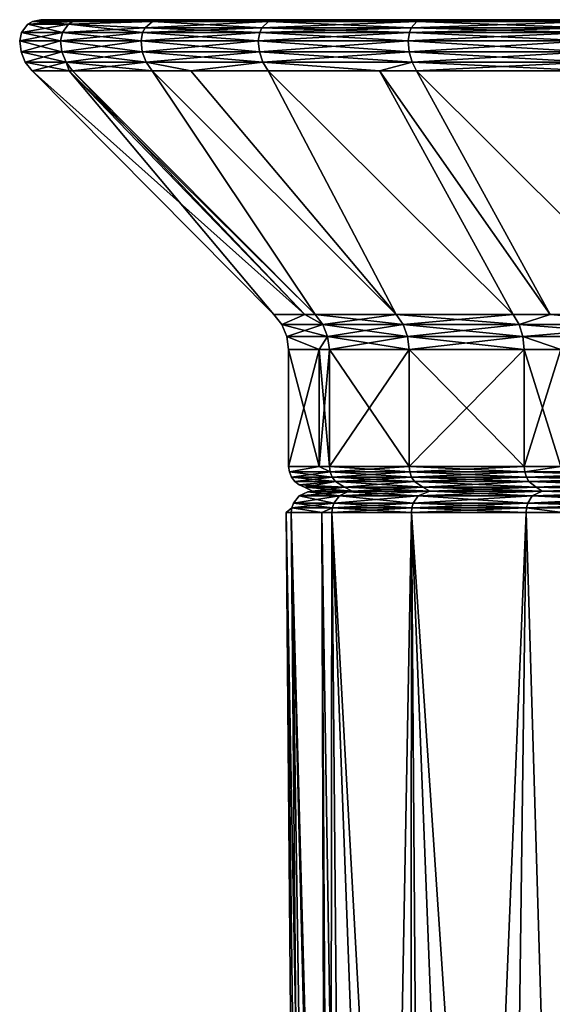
# Model space of a CAD drawing. Extents: x -0.028 to 0.426, y -0.068 to 0.017.
# Tile 229 of 256: x -0.028 to -0.015, y -0.027 to -0.004. Entities that reach past the tile are written whole.
import ezdxf

# ---------------------------------------------------------------- set-up
doc = ezdxf.new("R2010")
doc.units = 0
doc.layers.add('mesh', color=7, linetype='CONTINUOUS')

msp = doc.modelspace()

# ---------------------------------------------------------------- meshes
at = {"layer": 'mesh'}
mesh = msp.add_polyface(dxfattribs=at)
corners = [(-0.027653, -0.004499, -0.0023), (-0.026597, -0.004739, -0.007408), (-0.026693, -0.004499, -0.007436), (-0.027554, -0.004739, 0.002915), (-0.026693, -0.004499, 0.008059), (-0.026597, -0.004739, 0.008032), (-0.027653, -0.004499, 0.002924), (-0.027554, -0.004739, -0.002291), (-0.026525, -0.004946, -0.006942), (-0.027397, -0.004946, -0.002277), (-0.027397, -0.004946, 0.000312), (-0.027397, -0.004946, 0.0029), (-0.026525, -0.004946, 0.007566), (-0.026446, -0.004946, 0.007989), (-0.026725, -0.004241, 0.008069), (-0.027686, -0.004241, -0.002303), (-0.026725, -0.004241, -0.007445), (-0.027686, -0.004241, 0.002927), (-0.027188, -0.003741, -0.002257), (-0.026438, -0.003784, -0.007363), (-0.026244, -0.003741, -0.007308), (-0.027389, -0.003784, -0.002276), (-0.027188, -0.003741, 0.002881), (-0.027389, -0.003784, 0.0029), (-0.026244, -0.003741, 0.007932), (-0.026438, -0.003784, 0.007987), (-0.02654, -0.003847, -0.007392), (-0.027494, -0.003847, -0.002286), (-0.027494, -0.003847, 0.002909), (-0.02654, -0.003847, 0.008016), (-0.026684, -0.00404, -0.007433), (-0.027644, -0.00404, -0.002299), (-0.027644, -0.00404, 0.002923), (-0.026684, -0.00404, 0.008057)]
mesh.append_faces([[corners[k] for k in face] for face in [(0, 1, 2, 2), (3, 4, 5, 5), (3, 6, 4, 4), (7, 6, 3, 3), (1, 7, 8, 8), (0, 7, 1, 1), (0, 6, 7, 7), (7, 9, 8, 8), (7, 10, 9, 9), (3, 10, 7, 7), (3, 11, 10, 10), (5, 11, 3, 3), (5, 12, 11, 11), (13, 12, 5, 5), (14, 4, 6, 6), (15, 2, 16, 16), (15, 0, 2, 2), (17, 0, 15, 15), (17, 6, 0, 0), (17, 14, 6, 6), (18, 19, 20, 20), (18, 21, 19, 19), (22, 21, 18, 18), (22, 23, 21, 21), (24, 23, 22, 22), (24, 25, 23, 23), (21, 26, 19, 19), (21, 27, 26, 26), (23, 27, 21, 21), (23, 28, 27, 27), (25, 28, 23, 23), (25, 29, 28, 28), (27, 30, 26, 26), (27, 31, 30, 30), (28, 31, 27, 27), (28, 32, 31, 31), (29, 32, 28, 28), (29, 33, 32, 32), (31, 16, 30, 30), (31, 15, 16, 16), (32, 15, 31, 31), (32, 17, 15, 15), (33, 17, 32, 32), (33, 14, 17, 17)]])
mesh = msp.add_polyface(dxfattribs=at)
corners = [(-0.020741, -0.010666, 0.007225), (-0.026446, -0.004946, 0.007989), (-0.024576, -0.004946, 0.012816), (-0.020984, -0.010666, 0.006083), (-0.026525, -0.004946, 0.007566), (-0.021713, -0.010666, 0.00265), (-0.027397, -0.004946, 0.0029), (-0.021713, -0.010666, 0.000312), (-0.027397, -0.004946, 0.000312), (-0.021713, -0.010666, -0.002027), (-0.027397, -0.004946, -0.002277), (-0.020984, -0.010666, -0.00546), (-0.026525, -0.004946, -0.006942), (-0.020741, -0.010666, -0.006602), (-0.026446, -0.004946, -0.007365), (-0.026693, -0.004499, -0.007436), (-0.024717, -0.004739, -0.012263), (-0.024805, -0.004499, -0.012307), (-0.026597, -0.004739, -0.007408), (-0.024576, -0.004946, -0.012193), (-0.023668, -0.004946, -0.013659), (-0.021976, -0.004739, -0.016689), (-0.024805, -0.004499, 0.012931), (-0.026597, -0.004739, 0.008032), (-0.026693, -0.004499, 0.008059), (-0.024717, -0.004739, 0.012887), (-0.023668, -0.004946, 0.014283), (-0.021976, -0.004739, 0.017313), (-0.024741, -0.003934, 0.012899), (-0.024798, -0.00404, 0.012927), (-0.026684, -0.00404, 0.008057), (-0.021998, -0.003934, 0.017329), (-0.026725, -0.004241, -0.007445), (-0.024836, -0.004241, 0.012946), (-0.026725, -0.004241, 0.008069), (-0.022082, -0.004241, 0.017393), (-0.024836, -0.004241, -0.012322), (-0.026244, -0.003741, -0.007308), (-0.024569, -0.003784, -0.012189), (-0.024388, -0.003741, -0.012099), (-0.026438, -0.003784, -0.007363), (-0.024388, -0.003741, 0.012723), (-0.026438, -0.003784, 0.007987), (-0.026244, -0.003741, 0.007932), (-0.024569, -0.003784, 0.012813), (-0.021683, -0.003741, 0.017092), (-0.02654, -0.003847, -0.007392), (-0.02654, -0.003847, 0.008016), (-0.024741, -0.003934, -0.012275), (-0.021844, -0.003784, 0.017213), (-0.024798, -0.00404, -0.012303), (-0.026684, -0.00404, -0.007433), (-0.022048, -0.00404, 0.017367)]
mesh.append_faces([[corners[k] for k in face] for face in [(0, 1, 2, 2), (3, 4, 1, 1), (5, 6, 4, 4), (7, 8, 6, 6), (9, 10, 8, 8), (11, 12, 10, 10), (13, 14, 12, 12), (15, 16, 17, 17), (15, 18, 16, 16), (19, 18, 14, 14), (19, 16, 18, 18), (20, 16, 19, 19), (20, 21, 16, 16), (18, 12, 14, 14), (22, 23, 24, 24), (25, 23, 22, 22), (25, 1, 23, 23), (2, 1, 25, 25), (25, 26, 2, 2), (25, 27, 26, 26), (28, 29, 30, 30), (31, 29, 28, 28), (32, 15, 17, 17), (33, 24, 34, 34), (35, 22, 33, 33), (36, 32, 17, 17), (22, 24, 33, 33), (37, 38, 39, 39), (37, 40, 38, 38), (41, 42, 43, 43), (41, 44, 42, 42), (45, 44, 41, 41), (40, 46, 38, 38), (44, 47, 42, 42), (46, 48, 38, 38), (44, 28, 47, 47), (49, 28, 44, 44), (46, 50, 48, 48), (46, 51, 50, 50), (28, 30, 47, 47), (51, 36, 50, 50), (51, 32, 36, 36), (29, 34, 30, 30), (29, 33, 34, 34), (52, 33, 29, 29)]])
mesh = msp.add_polyface(dxfattribs=at)
corners = [(-0.021998, -0.003934, -0.016706), (-0.01853, -0.00404, -0.020603), (-0.018487, -0.003934, -0.020557), (-0.022048, -0.00404, -0.016744), (-0.024741, -0.003934, -0.012275), (-0.024798, -0.00404, -0.012303), (-0.021998, -0.003934, 0.017329), (-0.022048, -0.00404, 0.017367), (-0.024798, -0.00404, 0.012927), (-0.018487, -0.003934, 0.02118), (-0.01853, -0.00404, 0.021227), (-0.014329, -0.003934, 0.024321), (-0.022082, -0.004241, -0.016769), (-0.018536, -0.004499, -0.02061), (-0.018558, -0.004241, -0.020635), (-0.022055, -0.004499, -0.016749), (-0.024836, -0.004241, -0.012322), (-0.022082, -0.004241, 0.017393), (-0.022055, -0.004499, 0.017373), (-0.024805, -0.004499, 0.012931), (-0.018558, -0.004241, 0.021258), (-0.024805, -0.004499, -0.012307), (-0.018536, -0.004499, 0.021233), (-0.014384, -0.004241, 0.02441), (-0.021683, -0.003741, -0.016468), (-0.018357, -0.003784, -0.020414), (-0.018221, -0.003741, -0.020265), (-0.021844, -0.003784, -0.016589), (-0.024388, -0.003741, -0.012099), (-0.024569, -0.003784, -0.012189), (-0.021683, -0.003741, 0.017092), (-0.021844, -0.003784, 0.017213), (-0.024569, -0.003784, 0.012813), (-0.018221, -0.003741, 0.020889), (-0.018357, -0.003784, 0.021038), (-0.014121, -0.003741, 0.023985), (-0.024741, -0.003934, 0.012899), (-0.014227, -0.003784, 0.024157), (-0.024836, -0.004241, 0.012946), (-0.014362, -0.00404, 0.024374), (-0.009521, -0.003741, 0.026276), (-0.026244, -0.003741, -0.007308), (-0.027188, -0.003741, -0.002257), (-0.027188, -0.003741, 0.002881), (-0.026244, -0.003741, 0.007932), (-0.024388, -0.003741, 0.012723)]
mesh.append_faces([[corners[k] for k in face] for face in [(0, 1, 2, 2), (0, 3, 1, 1), (4, 3, 0, 0), (4, 5, 3, 3), (6, 7, 8, 8), (9, 7, 6, 6), (9, 10, 7, 7), (11, 10, 9, 9), (12, 13, 14, 14), (12, 15, 13, 13), (16, 15, 12, 12), (17, 18, 19, 19), (20, 18, 17, 17), (16, 21, 15, 15), (20, 22, 18, 18), (20, 23, 22, 22), (24, 25, 26, 26), (24, 27, 25, 25), (28, 27, 24, 24), (28, 29, 27, 27), (30, 31, 32, 32), (33, 31, 30, 30), (33, 34, 31, 31), (35, 34, 33, 33), (27, 2, 25, 25), (27, 0, 2, 2), (29, 0, 27, 27), (29, 4, 0, 0), (31, 6, 36, 36), (34, 6, 31, 31), (34, 9, 6, 6), (37, 9, 34, 34), (3, 14, 1, 1), (3, 12, 14, 14), (5, 12, 3, 3), (5, 16, 12, 12), (7, 17, 38, 38), (10, 17, 7, 7), (10, 20, 17, 17), (39, 20, 10, 10), (40, 41, 28, 28), (40, 42, 41, 41), (43, 42, 40, 40), (40, 44, 43, 43), (40, 45, 44, 44)]])
mesh = msp.add_polyface(dxfattribs=at)
corners = [(-0.014367, -0.004499, -0.023758), (-0.014314, -0.004739, -0.023674), (-0.009654, -0.004739, -0.025994), (-0.018536, -0.004499, -0.02061), (-0.018469, -0.004739, -0.020536), (-0.014367, -0.004499, 0.024382), (-0.014314, -0.004739, 0.024298), (-0.018469, -0.004739, 0.02116), (-0.00969, -0.004499, 0.02671), (-0.014231, -0.004946, -0.02354), (-0.01346, -0.004946, -0.023924), (-0.018363, -0.004946, 0.021044), (-0.009654, -0.004739, 0.026618), (-0.014329, -0.003934, -0.023697), (-0.014362, -0.00404, -0.023751), (-0.009687, -0.00404, -0.026079), (-0.018487, -0.003934, -0.020557), (-0.01853, -0.00404, -0.020603), (-0.014329, -0.003934, 0.024321), (-0.014362, -0.00404, 0.024374), (-0.01853, -0.00404, 0.021227), (-0.009664, -0.003934, 0.026643), (-0.009687, -0.00404, 0.026702), (-0.014384, -0.004241, 0.02441), (-0.018536, -0.004499, 0.021233), (-0.018558, -0.004241, -0.020635), (-0.009702, -0.004241, 0.026742), (-0.014384, -0.004241, -0.023787), (-0.00969, -0.004499, -0.026087), (-0.014121, -0.003741, -0.023362), (-0.014227, -0.003784, -0.023533), (-0.009594, -0.003784, -0.02584), (-0.018221, -0.003741, -0.020265), (-0.018357, -0.003784, -0.020414), (-0.014121, -0.003741, 0.023985), (-0.014227, -0.003784, 0.024157), (-0.018357, -0.003784, 0.021038), (-0.009521, -0.003741, 0.026276), (-0.009594, -0.003784, 0.026464), (-0.009664, -0.003934, -0.02602), (-0.018487, -0.003934, 0.02118), (-0.009702, -0.004241, -0.026118), (-0.018558, -0.004241, 0.021258), (-0.021683, -0.003741, -0.016468), (-0.024388, -0.003741, -0.012099), (-0.018221, -0.003741, 0.020889), (-0.021683, -0.003741, 0.017092), (-0.024388, -0.003741, 0.012723)]
mesh.append_faces([[corners[k] for k in face] for face in [(0, 1, 2, 2), (3, 1, 0, 0), (3, 4, 1, 1), (5, 6, 7, 7), (8, 6, 5, 5), (9, 1, 4, 4), (10, 2, 1, 1), (11, 7, 6, 6), (8, 12, 6, 6), (13, 14, 15, 15), (16, 14, 13, 13), (16, 17, 14, 14), (18, 19, 20, 20), (21, 19, 18, 18), (21, 22, 19, 19), (23, 5, 24, 24), (25, 3, 0, 0), (26, 5, 23, 23), (26, 8, 5, 5), (27, 0, 28, 28), (27, 25, 0, 0), (29, 30, 31, 31), (32, 30, 29, 29), (32, 33, 30, 30), (34, 35, 36, 36), (37, 35, 34, 34), (37, 38, 35, 35), (30, 13, 39, 39), (33, 13, 30, 30), (33, 16, 13, 13), (35, 18, 40, 40), (38, 18, 35, 35), (38, 21, 18, 18), (14, 27, 41, 41), (17, 27, 14, 14), (17, 25, 27, 27), (19, 23, 42, 42), (22, 23, 19, 19), (22, 26, 23, 23), (37, 32, 29, 29), (37, 43, 32, 32), (44, 43, 37, 37), (45, 37, 34, 34), (45, 46, 37, 37), (46, 47, 37, 37)]])
mesh = msp.add_polyface(dxfattribs=at)
corners = [(-0.015222, -0.010666, 0.016064), (-0.019234, -0.004946, 0.020088), (-0.018363, -0.004946, 0.021044), (-0.016089, -0.010666, 0.015282), (-0.02185, -0.004946, 0.017218), (-0.018839, -0.010666, 0.011498), (-0.020741, -0.010666, -0.006602), (-0.018839, -0.010666, -0.010875), (-0.024576, -0.004946, -0.012193), (-0.023668, -0.004946, 0.014283), (-0.024576, -0.004946, 0.012816), (-0.020741, -0.010666, 0.007225), (-0.020984, -0.010666, 0.006083), (-0.026446, -0.004946, 0.007989), (-0.021713, -0.010666, 0.00265), (-0.026525, -0.004946, 0.007566), (-0.021713, -0.010666, 0.000312), (-0.027397, -0.004946, 0.0029), (-0.021713, -0.010666, -0.002027), (-0.027397, -0.004946, 0.000312), (-0.020984, -0.010666, -0.00546), (-0.027397, -0.004946, -0.002277), (-0.026525, -0.004946, -0.006942), (-0.026446, -0.004946, -0.007365), (-0.023668, -0.004946, -0.013659), (-0.02185, -0.004946, -0.016594), (-0.016089, -0.010666, -0.014658), (-0.019234, -0.004946, -0.019465), (-0.015222, -0.010666, -0.01544), (-0.018363, -0.004946, -0.02042), (-0.018678, -0.010908, 0.011405), (-0.020564, -0.010908, 0.007168), (-0.021529, -0.010908, 0.002631), (-0.021529, -0.010908, -0.002007), (-0.020564, -0.010908, -0.006544), (-0.018678, -0.010908, -0.010782), (-0.015951, -0.010908, -0.014534), (-0.024717, -0.004739, 0.012887), (-0.024805, -0.004499, 0.012931), (-0.022055, -0.004499, 0.017373), (-0.022055, -0.004499, -0.016749), (-0.018469, -0.004739, -0.020536), (-0.018536, -0.004499, -0.02061), (-0.024805, -0.004499, -0.012307), (-0.024717, -0.004739, -0.012263), (-0.021976, -0.004739, -0.016689), (-0.018536, -0.004499, 0.021233), (-0.018469, -0.004739, 0.02116), (-0.021976, -0.004739, 0.017313), (-0.014367, -0.004499, 0.024382), (-0.014231, -0.004946, -0.02354)]
mesh.append_faces([[corners[k] for k in face] for face in [(0, 1, 2, 2), (3, 4, 1, 1), (5, 4, 3, 3), (6, 7, 8, 8), (5, 9, 4, 4), (5, 10, 9, 9), (11, 10, 5, 5), (12, 13, 11, 11), (14, 15, 12, 12), (16, 17, 14, 14), (18, 19, 16, 16), (20, 21, 18, 18), (6, 22, 20, 20), (8, 23, 6, 6), (7, 24, 8, 8), (7, 25, 24, 24), (26, 25, 7, 7), (26, 27, 25, 25), (28, 29, 27, 27), (30, 5, 3, 3), (31, 11, 5, 5), (16, 14, 32, 32), (33, 18, 16, 16), (33, 20, 18, 18), (34, 6, 20, 20), (35, 7, 6, 6), (36, 26, 7, 7), (37, 38, 39, 39), (40, 41, 42, 42), (43, 44, 45, 45), (46, 47, 48, 48), (49, 47, 46, 46), (50, 41, 29, 29), (41, 27, 29, 29), (41, 45, 27, 27), (40, 45, 41, 41), (40, 43, 45, 45), (25, 45, 24, 24), (25, 27, 45, 45), (39, 48, 37, 37), (39, 46, 48, 48), (1, 47, 2, 2), (1, 48, 47, 47), (4, 48, 1, 1), (4, 9, 48, 48)]])
mesh = msp.add_polyface(dxfattribs=at)
corners = [(-0.012613, -0.010666, 0.018412), (-0.01346, -0.004946, 0.024547), (-0.010588, -0.010666, 0.019581), (-0.014231, -0.004946, 0.024163), (-0.018363, -0.004946, 0.021044), (-0.015222, -0.010666, 0.016064), (-0.016089, -0.010666, 0.015282), (-0.019234, -0.004946, 0.020088), (-0.015222, -0.010666, -0.01544), (-0.019234, -0.004946, -0.019465), (-0.016089, -0.010666, -0.014658), (-0.012613, -0.010666, -0.017788), (-0.018363, -0.004946, -0.02042), (-0.014231, -0.004946, -0.02354), (-0.010588, -0.010666, -0.018957), (-0.01346, -0.004946, -0.023924), (-0.008563, -0.010666, -0.020127), (-0.009597, -0.004946, -0.025847), (-0.015863, -0.011189, -0.014455), (-0.012435, -0.011189, -0.017542), (-0.012504, -0.010908, -0.017638), (-0.014976, -0.011491, 0.015818), (-0.012435, -0.011189, 0.018166), (-0.012409, -0.011491, 0.01813), (-0.015863, -0.011189, 0.015079), (-0.01583, -0.011491, 0.015049), (-0.018537, -0.011491, 0.011324), (-0.012409, -0.011491, -0.017506), (-0.010415, -0.011491, -0.018657), (-0.014976, -0.011491, -0.015195), (-0.01583, -0.011491, -0.014425), (-0.015951, -0.010908, 0.015158), (-0.012504, -0.010908, 0.018262), (-0.010415, -0.011491, 0.019281), (-0.008439, -0.011189, 0.020472), (-0.018678, -0.010908, 0.011405), (-0.015951, -0.010908, -0.014534), (-0.018575, -0.011189, -0.010722), (-0.008487, -0.010908, -0.019957), (-0.014314, -0.004739, -0.023674), (-0.009654, -0.004739, -0.025994), (-0.014314, -0.004739, 0.024298), (-0.009654, -0.004739, 0.026618), (-0.009597, -0.004946, 0.026471), (-0.014976, -0.014241, -0.015195), (-0.012409, -0.014241, -0.017506), (-0.010415, -0.014241, -0.018657)]
mesh.append_faces([[corners[k] for k in face] for face in [(0, 1, 2, 2), (0, 3, 1, 1), (0, 4, 3, 3), (5, 4, 0, 0), (6, 7, 5, 5), (8, 9, 10, 10), (11, 12, 8, 8), (11, 13, 12, 12), (14, 13, 11, 11), (14, 15, 13, 13), (16, 17, 15, 15), (18, 19, 20, 20), (21, 22, 23, 23), (21, 24, 22, 22), (25, 24, 21, 21), (26, 24, 25, 25), (19, 27, 28, 28), (19, 29, 27, 27), (18, 29, 19, 19), (18, 30, 29, 29), (31, 22, 24, 24), (32, 22, 31, 31), (22, 33, 23, 23), (32, 34, 22, 22), (32, 0, 2, 2), (32, 5, 0, 0), (31, 5, 32, 32), (31, 6, 5, 5), (35, 6, 31, 31), (8, 10, 36, 36), (18, 37, 30, 30), (20, 36, 18, 18), (20, 8, 36, 36), (11, 8, 20, 20), (38, 20, 19, 19), (14, 11, 20, 20), (15, 39, 13, 13), (17, 40, 15, 15), (4, 41, 3, 3), (41, 1, 3, 3), (41, 42, 1, 1), (42, 43, 1, 1), (44, 29, 30, 30), (45, 27, 29, 29), (46, 28, 27, 27)]])
mesh = msp.add_polyface(dxfattribs=at)
corners = [(-0.020451, -0.011189, 0.007131), (-0.021411, -0.011189, 0.002619), (-0.021529, -0.010908, 0.002631), (-0.021367, -0.011491, 0.002614), (-0.021367, -0.011491, 0.000312), (-0.020649, -0.011491, 0.005993), (-0.02041, -0.011491, 0.007118), (-0.020649, -0.011491, -0.00537), (-0.021411, -0.011189, -0.001995), (-0.021367, -0.011491, -0.00199), (-0.020451, -0.011189, -0.006508), (-0.02041, -0.011491, -0.006494), (-0.020564, -0.010908, -0.006544), (-0.021529, -0.010908, -0.002007), (-0.020984, -0.010666, 0.006083), (-0.020741, -0.010666, 0.007225), (-0.020564, -0.010908, 0.007168), (-0.021713, -0.010666, 0.00265), (-0.021713, -0.010666, 0.000312), (-0.020984, -0.010666, -0.00546), (-0.020649, -0.014241, 0.005993), (-0.02041, -0.014241, 0.007118), (-0.021367, -0.014241, 0.002614), (-0.021367, -0.014241, 0.000312), (-0.021367, -0.014241, -0.00199), (-0.020649, -0.014241, -0.00537), (-0.02041, -0.014241, -0.006494), (-0.020393, -0.014371, 0.007113), (-0.02135, -0.014371, 0.002612), (-0.02135, -0.014371, -0.001989), (-0.020393, -0.014371, -0.006489), (-0.0213, -0.014491, -0.001983), (-0.0213, -0.014491, 0.002607), (-0.020346, -0.014491, 0.007097)]
mesh.append_faces([[corners[k] for k in face] for face in [(0, 1, 2, 2), (1, 3, 4, 4), (1, 5, 3, 3), (0, 5, 1, 1), (0, 6, 5, 5), (7, 8, 9, 9), (7, 10, 8, 8), (11, 10, 7, 7), (12, 8, 10, 10), (13, 8, 12, 12), (14, 15, 16, 16), (2, 16, 0, 0), (2, 14, 16, 16), (17, 14, 2, 2), (8, 4, 9, 9), (8, 1, 4, 4), (13, 1, 8, 8), (13, 2, 1, 1), (18, 2, 13, 13), (12, 19, 13, 13), (20, 6, 21, 21), (20, 5, 6, 6), (22, 5, 20, 20), (22, 3, 5, 5), (23, 3, 22, 22), (23, 4, 3, 3), (24, 4, 23, 23), (24, 9, 4, 4), (25, 9, 24, 24), (25, 7, 9, 9), (26, 7, 25, 25), (26, 11, 7, 7), (27, 20, 21, 21), (28, 20, 27, 27), (29, 30, 25, 25), (28, 22, 20, 20), (28, 23, 22, 22), (29, 23, 28, 28), (29, 24, 23, 23), (25, 24, 29, 29), (30, 26, 25, 25), (29, 31, 30, 30), (28, 32, 29, 29), (28, 33, 32, 32), (27, 33, 28, 28)]])
mesh = msp.add_polyface(dxfattribs=at)
corners = [(-0.018537, -0.011491, 0.011324), (-0.018575, -0.011189, 0.011346), (-0.015863, -0.011189, 0.015079), (-0.02041, -0.011491, 0.007118), (-0.018537, -0.011491, -0.0107), (-0.020451, -0.011189, -0.006508), (-0.02041, -0.011491, -0.006494), (-0.018575, -0.011189, -0.010722), (-0.01583, -0.011491, -0.014425), (-0.018678, -0.010908, 0.011405), (-0.020564, -0.010908, 0.007168), (-0.015951, -0.010908, 0.015158), (-0.018678, -0.010908, -0.010782), (-0.015951, -0.010908, -0.014534), (-0.020564, -0.010908, -0.006544), (-0.018839, -0.010666, 0.011498), (-0.020451, -0.011189, 0.007131), (-0.020741, -0.010666, -0.006602), (-0.018839, -0.010666, -0.010875), (-0.015863, -0.011189, -0.014455), (-0.018537, -0.014241, 0.011324), (-0.01583, -0.011491, 0.015049), (-0.02041, -0.014241, 0.007118), (-0.018537, -0.014241, -0.0107), (-0.02041, -0.014241, -0.006494), (-0.01583, -0.014241, -0.014425), (-0.018522, -0.014371, 0.011316), (-0.015818, -0.014371, 0.015038), (-0.020393, -0.014371, 0.007113), (-0.020393, -0.014371, -0.006489), (-0.018522, -0.014371, -0.010692), (-0.015818, -0.014371, -0.014414), (-0.020346, -0.014491, -0.006473), (-0.018479, -0.014491, -0.010667), (-0.018479, -0.014491, 0.011291), (-0.020346, -0.014491, 0.007097), (-0.015781, -0.014491, 0.015004), (-0.02027, -0.014595, -0.006449), (-0.01841, -0.014595, -0.010627), (-0.01841, -0.014595, 0.011251), (-0.02027, -0.014595, 0.007073), (-0.015722, -0.014595, 0.014951), (-0.020057, -0.014724, -0.00638), (-0.018216, -0.014724, 0.011139), (-0.015555, -0.014724, 0.014801)]
mesh.append_faces([[corners[k] for k in face] for face in [(0, 1, 2, 2), (3, 1, 0, 0), (4, 5, 6, 6), (4, 7, 5, 5), (8, 7, 4, 4), (9, 1, 10, 10), (9, 2, 1, 1), (11, 2, 9, 9), (12, 7, 13, 13), (12, 5, 7, 7), (14, 5, 12, 12), (10, 15, 9, 9), (16, 1, 3, 3), (16, 10, 1, 1), (12, 17, 14, 14), (13, 18, 12, 12), (19, 13, 7, 7), (20, 0, 21, 21), (22, 0, 20, 20), (22, 3, 0, 0), (23, 6, 24, 24), (23, 4, 6, 6), (25, 4, 23, 23), (25, 8, 4, 4), (26, 20, 27, 27), (26, 22, 20, 20), (28, 22, 26, 26), (29, 23, 24, 24), (30, 23, 29, 29), (30, 25, 23, 23), (31, 25, 30, 30), (30, 32, 33, 33), (29, 32, 30, 30), (28, 34, 35, 35), (26, 34, 28, 28), (26, 36, 34, 34), (27, 36, 26, 26), (33, 37, 38, 38), (32, 37, 33, 33), (35, 39, 40, 40), (34, 39, 35, 35), (34, 41, 39, 39), (37, 42, 38, 38), (39, 43, 40, 40), (39, 44, 43, 43)]])
mesh = msp.add_polyface(dxfattribs=at)
corners = [(-0.015776, -0.015214, 0.015), (-0.015784, -0.015326, 0.015008), (-0.018473, -0.015214, 0.011287), (-0.012365, -0.015214, 0.018071), (-0.014933, -0.015326, 0.015775), (-0.01583, -0.014241, 0.015049), (-0.014976, -0.011491, 0.015818), (-0.014976, -0.014241, 0.015818), (-0.01583, -0.011491, 0.015049), (-0.018537, -0.014241, 0.011324), (-0.014976, -0.014241, -0.015195), (-0.01583, -0.011491, -0.014425), (-0.01583, -0.014241, -0.014425), (-0.015818, -0.014371, 0.015038), (-0.015818, -0.014371, -0.014414), (-0.012399, -0.014371, -0.017493), (-0.018479, -0.014491, -0.010667), (-0.015781, -0.014491, -0.014381), (-0.018522, -0.014371, -0.010692), (-0.012369, -0.014491, 0.018076), (-0.015781, -0.014491, 0.015004), (-0.014028, -0.014822, 0.014877), (-0.01805, -0.014822, 0.011043), (-0.017301, -0.014822, 0.010611), (-0.015413, -0.014822, 0.014673), (-0.017301, -0.014822, -0.009987), (-0.015413, -0.014822, -0.014049), (-0.014028, -0.014822, -0.014253), (-0.01805, -0.014822, -0.010419), (-0.018442, -0.015107, 0.011269), (-0.015749, -0.015107, 0.014976), (-0.015776, -0.015214, -0.014376), (-0.015749, -0.015107, -0.014352), (-0.018473, -0.015214, -0.010664), (-0.012344, -0.015107, -0.017417), (-0.018321, -0.014932, 0.0112), (-0.015646, -0.014932, 0.014883), (-0.015646, -0.014932, -0.014259), (-0.018442, -0.015107, -0.010645), (-0.012263, -0.014932, -0.017305), (-0.018321, -0.014932, -0.010576), (-0.012078, -0.014822, -0.017052), (-0.01841, -0.014595, -0.010627), (-0.015722, -0.014595, -0.014327), (-0.015722, -0.014595, 0.014951), (-0.018479, -0.014491, 0.011291), (-0.012323, -0.014595, 0.018012), (-0.018216, -0.014724, -0.010515), (-0.015555, -0.014724, -0.014177), (-0.015555, -0.014724, 0.014801), (-0.01841, -0.014595, 0.011251), (-0.012191, -0.014724, 0.01783), (-0.018216, -0.014724, 0.011139)]
mesh.append_faces([[corners[k] for k in face] for face in [(0, 1, 2, 2), (3, 4, 0, 0), (5, 6, 7, 7), (5, 8, 6, 6), (9, 8, 5, 5), (10, 11, 12, 12), (13, 5, 7, 7), (13, 9, 5, 5), (14, 10, 12, 12), (15, 10, 14, 14), (14, 16, 17, 17), (18, 16, 14, 14), (13, 19, 20, 20), (21, 22, 23, 23), (21, 24, 22, 22), (25, 26, 27, 27), (25, 28, 26, 26), (0, 29, 30, 30), (2, 29, 0, 0), (31, 32, 33, 33), (31, 34, 32, 32), (30, 35, 36, 36), (29, 35, 30, 30), (32, 37, 38, 38), (32, 39, 37, 37), (36, 22, 24, 24), (35, 22, 36, 36), (37, 26, 40, 40), (37, 41, 26, 26), (23, 24, 21, 21), (23, 22, 24, 24), (27, 28, 25, 25), (27, 26, 28, 28), (17, 42, 43, 43), (16, 42, 17, 17), (20, 44, 45, 45), (20, 46, 44, 44), (43, 47, 48, 48), (42, 47, 43, 43), (44, 49, 50, 50), (44, 51, 49, 49), (48, 28, 26, 26), (47, 28, 48, 48), (49, 24, 52, 52)]])
mesh = msp.add_polyface(dxfattribs=at)
corners = [(-0.012409, -0.014241, 0.01813), (-0.012409, -0.011491, 0.01813), (-0.010415, -0.011491, 0.019281), (-0.014976, -0.014241, 0.015818), (-0.014976, -0.011491, 0.015818), (-0.012409, -0.014241, -0.017506), (-0.014976, -0.011491, -0.015195), (-0.014976, -0.014241, -0.015195), (-0.010415, -0.014241, -0.018657), (-0.012409, -0.011491, -0.017506), (-0.012399, -0.014371, 0.018116), (-0.015818, -0.014371, 0.015038), (-0.010415, -0.014241, 0.019281), (-0.012399, -0.014371, -0.017493), (-0.015781, -0.014491, -0.014381), (-0.012369, -0.014491, -0.017452), (-0.015818, -0.014371, -0.014414), (-0.012369, -0.014491, 0.018076), (-0.008394, -0.014491, 0.020371), (-0.009762, -0.014822, 0.01815), (-0.015413, -0.014822, 0.014673), (-0.014028, -0.014822, 0.014877), (-0.014028, -0.014822, -0.014253), (-0.012078, -0.014822, -0.017052), (-0.009762, -0.014822, -0.017526), (-0.015413, -0.014822, -0.014049), (-0.012078, -0.014822, 0.017675), (-0.012365, -0.015214, 0.018071), (-0.015749, -0.015107, 0.014976), (-0.012344, -0.015107, 0.018041), (-0.015776, -0.015214, 0.015), (-0.012365, -0.015214, -0.017447), (-0.012344, -0.015107, -0.017417), (-0.015776, -0.015214, -0.014376), (-0.008376, -0.015107, -0.019708), (-0.015646, -0.014932, 0.014883), (-0.012263, -0.014932, 0.017929), (-0.012263, -0.014932, -0.017305), (-0.015749, -0.015107, -0.014352), (-0.00832, -0.014932, -0.019581), (-0.015646, -0.014932, -0.014259), (-0.015722, -0.014595, -0.014327), (-0.012323, -0.014595, -0.017388), (-0.012323, -0.014595, 0.018012), (-0.015781, -0.014491, 0.015004), (-0.008362, -0.014595, 0.020298), (-0.015555, -0.014724, -0.014177), (-0.012191, -0.014724, -0.017206), (-0.012191, -0.014724, 0.01783), (-0.015722, -0.014595, 0.014951), (-0.00827, -0.014724, 0.020094), (-0.015555, -0.014724, 0.014801)]
mesh.append_faces([[corners[k] for k in face] for face in [(0, 1, 2, 2), (3, 1, 0, 0), (3, 4, 1, 1), (5, 6, 7, 7), (8, 9, 5, 5), (10, 11, 3, 3), (10, 0, 12, 12), (3, 0, 10, 10), (13, 5, 7, 7), (13, 8, 5, 5), (13, 14, 15, 15), (16, 14, 13, 13), (10, 17, 11, 11), (10, 18, 17, 17), (19, 20, 21, 21), (22, 23, 24, 24), (22, 25, 23, 23), (19, 26, 20, 20), (27, 28, 29, 29), (30, 28, 27, 27), (31, 32, 33, 33), (31, 34, 32, 32), (29, 35, 36, 36), (28, 35, 29, 29), (32, 37, 38, 38), (32, 39, 37, 37), (36, 20, 26, 26), (35, 20, 36, 36), (37, 23, 40, 40), (21, 26, 19, 19), (21, 20, 26, 26), (24, 25, 22, 22), (24, 23, 25, 25), (15, 41, 42, 42), (14, 41, 15, 15), (17, 43, 44, 44), (17, 45, 43, 43), (42, 46, 47, 47), (41, 46, 42, 42), (43, 48, 49, 49), (43, 50, 48, 48), (47, 25, 23, 23), (46, 25, 47, 47), (51, 26, 20, 20), (48, 26, 51, 51)]])
mesh = msp.add_polyface(dxfattribs=at)
corners = [(-0.020393, -0.014371, -0.006489), (-0.0213, -0.014491, -0.001983), (-0.020346, -0.014491, -0.006473), (-0.02135, -0.014371, -0.001989), (-0.0213, -0.014491, 0.002607), (-0.021221, -0.014595, -0.001975), (-0.021221, -0.014595, 0.002599), (-0.021118, -0.014674, 0.002588), (-0.021118, -0.014674, -0.001964), (-0.020998, -0.014724, 0.002575), (-0.020998, -0.014724, -0.001952), (-0.020057, -0.014724, 0.007003), (-0.020808, -0.014822, 0.002555), (-0.020808, -0.014822, -0.001932), (-0.020061, -0.014822, 0.000312), (-0.02034, -0.015214, 0.007095), (-0.021257, -0.015107, 0.002603), (-0.020305, -0.015107, 0.007084), (-0.021294, -0.015214, 0.002606), (-0.021257, -0.015107, -0.001979), (-0.021294, -0.015214, -0.001983), (-0.020305, -0.015107, -0.00646), (-0.02034, -0.015214, -0.006471), (-0.02112, -0.014932, 0.002588), (-0.020173, -0.014932, 0.007041), (-0.02112, -0.014932, -0.001964), (-0.020173, -0.014932, -0.006417), (-0.020919, -0.014834, 0.002567), (-0.020919, -0.014834, -0.001943), (-0.019982, -0.014834, -0.006355), (-0.019875, -0.014822, -0.00632), (-0.02027, -0.014595, -0.006449), (-0.02027, -0.014595, 0.007073), (-0.020346, -0.014491, 0.007097), (-0.020057, -0.014724, -0.00638), (-0.019875, -0.014822, 0.006944)]
mesh.append_faces([[corners[k] for k in face] for face in [(0, 1, 2, 2), (3, 4, 1, 1), (1, 5, 2, 2), (1, 6, 5, 5), (4, 6, 1, 1), (5, 7, 8, 8), (6, 7, 5, 5), (8, 9, 10, 10), (7, 9, 8, 8), (7, 11, 9, 9), (12, 13, 14, 14), (15, 16, 17, 17), (18, 16, 15, 15), (18, 19, 16, 16), (20, 19, 18, 18), (20, 21, 19, 19), (22, 21, 20, 20), (17, 23, 24, 24), (16, 23, 17, 17), (16, 25, 23, 23), (19, 25, 16, 16), (19, 26, 25, 25), (21, 26, 19, 19), (23, 27, 24, 24), (23, 28, 27, 27), (25, 28, 23, 23), (25, 29, 28, 28), (26, 29, 25, 25), (27, 13, 12, 12), (28, 13, 27, 27), (28, 30, 13, 13), (29, 30, 28, 28), (2, 5, 31, 31), (4, 32, 6, 6), (33, 32, 4, 4), (5, 8, 31, 31), (6, 32, 7, 7), (8, 10, 31, 31), (32, 11, 7, 7), (10, 13, 34, 34), (10, 12, 13, 13), (9, 12, 10, 10), (9, 35, 12, 12), (11, 35, 9, 9)]])
mesh = msp.add_polyface(dxfattribs=at)
corners = [(-0.019359, -0.014822, 0.005643), (-0.020808, -0.014822, 0.002555), (-0.020061, -0.014822, 0.000312), (-0.019875, -0.014822, 0.006944), (-0.017301, -0.014822, 0.010611), (-0.01805, -0.014822, 0.011043), (-0.019359, -0.014822, -0.005019), (-0.01805, -0.014822, -0.010419), (-0.017301, -0.014822, -0.009987), (-0.019875, -0.014822, -0.00632), (-0.020808, -0.014822, -0.001932), (-0.018473, -0.015214, 0.011287), (-0.020305, -0.015107, 0.007084), (-0.018442, -0.015107, 0.011269), (-0.02034, -0.015214, 0.007095), (-0.02034, -0.015214, -0.006471), (-0.018442, -0.015107, -0.010645), (-0.020305, -0.015107, -0.00646), (-0.018473, -0.015214, -0.010664), (-0.015749, -0.015107, -0.014352), (-0.020173, -0.014932, 0.007041), (-0.018321, -0.014932, 0.0112), (-0.018321, -0.014932, -0.010576), (-0.020173, -0.014932, -0.006417), (-0.015646, -0.014932, -0.014259), (-0.019982, -0.014834, 0.006979), (-0.020919, -0.014834, 0.002567), (-0.019982, -0.014834, -0.006355), (-0.015413, -0.014822, -0.014049), (-0.01841, -0.014595, -0.010627), (-0.020057, -0.014724, -0.00638), (-0.018216, -0.014724, -0.010515), (-0.02027, -0.014595, -0.006449), (-0.020998, -0.014724, -0.001952), (-0.02027, -0.014595, 0.007073), (-0.018216, -0.014724, 0.011139), (-0.020057, -0.014724, 0.007003), (-0.015413, -0.014822, 0.014673)]
mesh.append_faces([[corners[k] for k in face] for face in [(0, 1, 2, 2), (0, 3, 1, 1), (4, 3, 0, 0), (4, 5, 3, 3), (6, 7, 8, 8), (6, 9, 7, 7), (2, 9, 6, 6), (2, 10, 9, 9), (11, 12, 13, 13), (14, 12, 11, 11), (15, 16, 17, 17), (18, 16, 15, 15), (18, 19, 16, 16), (13, 20, 21, 21), (12, 20, 13, 13), (17, 22, 23, 23), (16, 22, 17, 17), (16, 24, 22, 22), (21, 25, 5, 5), (20, 25, 21, 21), (20, 26, 25, 25), (23, 7, 27, 27), (22, 7, 23, 23), (22, 28, 7, 7), (25, 3, 5, 5), (25, 1, 3, 3), (26, 1, 25, 25), (27, 7, 9, 9), (0, 5, 4, 4), (0, 3, 5, 5), (2, 3, 0, 0), (2, 1, 3, 3), (6, 10, 2, 2), (6, 9, 10, 10), (8, 9, 6, 6), (8, 7, 9, 9), (29, 30, 31, 31), (32, 33, 30, 30), (34, 35, 36, 36), (31, 9, 7, 7), (30, 9, 31, 31), (30, 10, 9, 9), (36, 5, 3, 3), (35, 5, 36, 36), (35, 37, 5, 5)]])
mesh = msp.add_polyface(dxfattribs=at)
corners = [(-0.011626, -0.038563, -0.017727), (-0.010859, -0.03677, -0.018244), (-0.014933, -0.015326, -0.015151), (-0.014933, -0.015326, 0.015775), (-0.01298, -0.033815, 0.017415), (-0.013116, -0.034293, 0.017303), (-0.012628, -0.032579, 0.017703), (-0.020351, -0.015326, -0.006475), (-0.018508, -0.048901, -0.00985), (-0.018483, -0.015326, -0.010669), (-0.020589, -0.015326, -0.005354), (-0.020052, -0.048901, -0.006124), (-0.021305, -0.015326, -0.001984), (-0.020394, -0.048901, -0.005297), (-0.021426, -0.015326, 0.000312), (-0.020802, -0.048901, -0.0022), (-0.015784, -0.015326, -0.014384), (-0.014786, -0.048901, -0.015011), (-0.016222, -0.048901, -0.013139), (-0.015784, -0.015326, 0.015008), (-0.017167, -0.048901, 0.012531), (-0.018483, -0.015326, 0.011293), (-0.021305, -0.015326, 0.002608), (-0.021006, -0.048901, 0.001277), (-0.020589, -0.015326, 0.005977), (-0.020479, -0.048901, 0.005276), (-0.020351, -0.015326, 0.007099), (-0.020394, -0.048901, 0.00592), (-0.019102, -0.048901, 0.009041), (-0.012365, -0.015214, -0.017447), (-0.015776, -0.015214, -0.014376), (-0.012372, -0.015326, -0.017456), (-0.010384, -0.015326, -0.018604), (-0.018473, -0.015214, -0.010664), (-0.02034, -0.015214, -0.006471), (-0.021294, -0.015214, -0.001983), (-0.021294, -0.015214, 0.002606), (-0.02034, -0.015214, 0.007095), (-0.018473, -0.015214, 0.011287), (-0.015776, -0.015214, 0.015), (-0.012365, -0.015214, 0.018071), (-0.012372, -0.015326, 0.01808), (-0.010384, -0.015326, 0.019228), (-0.010509, -0.036256, -0.018448), (-0.013358, -0.036365, 0.017082), (-0.013882, -0.048354, 0.016494), (-0.012086, -0.031478, 0.018103), (-0.011736, -0.030766, 0.018363), (-0.010729, -0.029489, 0.019011), (-0.010383, -0.029084, 0.019225), (-0.014786, -0.048901, 0.015635)]
mesh.append_faces([[corners[k] for k in face] for face in [(0, 1, 2, 2), (3, 4, 5, 5), (3, 6, 4, 4), (7, 8, 9, 9), (10, 11, 7, 7), (12, 13, 10, 10), (14, 15, 12, 12), (16, 17, 2, 2), (9, 18, 16, 16), (19, 20, 21, 21), (22, 23, 14, 14), (24, 25, 22, 22), (26, 27, 24, 24), (21, 28, 26, 26), (29, 30, 2, 2), (29, 31, 32, 32), (2, 31, 29, 29), (30, 16, 2, 2), (30, 9, 16, 16), (33, 9, 30, 30), (33, 7, 9, 9), (34, 7, 33, 33), (34, 10, 7, 7), (35, 10, 34, 34), (36, 37, 24, 24), (35, 12, 10, 10), (35, 14, 12, 12), (36, 14, 35, 35), (36, 22, 14, 14), (24, 22, 36, 36), (37, 26, 24, 24), (37, 21, 26, 26), (38, 21, 37, 37), (38, 19, 21, 21), (39, 3, 19, 19), (40, 41, 3, 3), (40, 42, 41, 41), (2, 43, 31, 31), (44, 45, 3, 3), (46, 6, 3, 3), (3, 47, 46, 46), (3, 48, 47, 47), (49, 48, 3, 3), (3, 41, 49, 49), (3, 50, 19, 19)]])
mesh = msp.add_polyface(dxfattribs=at)
corners = [(-0.014101, -0.045233, 0.205676), (-0.012931, -0.04183, 0.203382), (-0.012906, -0.041211, 0.204043), (-0.012733, -0.043032, 0.202101), (-0.012839, -0.039496, 0.205871), (-0.013887, -0.043701, 0.208183), (-0.012897, -0.040982, 0.204287), (-0.012598, -0.038461, 0.206975), (-0.01323, -0.042198, 0.210637), (-0.012725, -0.03893, 0.206474), (-0.014373, -0.04799, 0.212838), (-0.012125, -0.040748, 0.212978), (-0.013082, -0.046996, 0.215427), (-0.012842, -0.041151, 0.203552), (-0.012674, -0.041023, 0.202559), (-0.012563, -0.038242, 0.205431), (-0.012743, -0.041088, 0.203057), (-0.012625, -0.038383, 0.206465), (-0.01247, -0.043676, 0.200893), (-0.012593, -0.038312, 0.205948), (-0.014786, -0.048901, -0.015011), (-0.012275, -0.041114, -0.017248), (-0.012266, -0.040998, -0.017257), (-0.012455, -0.043257, -0.017093), (-0.020351, -0.015326, -0.006475), (-0.020052, -0.048901, -0.006124), (-0.018508, -0.048901, -0.00985), (-0.020589, -0.015326, -0.005354), (-0.020394, -0.048901, -0.005297), (-0.021305, -0.015326, -0.001984), (-0.020802, -0.048901, -0.0022), (-0.014933, -0.015326, -0.015151), (-0.015784, -0.015326, -0.014384), (-0.016222, -0.048901, -0.013139), (-0.018483, -0.015326, -0.010669), (-0.018229, -0.048901, -0.010523), (-0.021426, -0.015326, 0.000312), (-0.021133, -0.048901, 0.000312), (-0.021006, -0.048901, 0.001277), (-0.021305, -0.015326, 0.002608), (-0.020479, -0.048901, 0.005276), (-0.020589, -0.015326, 0.005977), (-0.020394, -0.048901, 0.00592), (-0.020351, -0.015326, 0.007099), (-0.019102, -0.048901, 0.009041), (-0.018483, -0.015326, 0.011293), (-0.018229, -0.048901, 0.011147), (-0.012788, -0.039166, 0.206224), (-0.014933, -0.015326, 0.015775), (-0.014109, -0.048724, 0.016285), (-0.014379, -0.048854, 0.016032), (-0.013882, -0.048354, 0.016494), (-0.015784, -0.015326, 0.015008), (-0.014786, -0.048901, 0.015635), (-0.017167, -0.048901, 0.012531), (-0.013216, -0.036372, 0.017175), (-0.013704, -0.048091, 0.016655), (-0.013358, -0.036365, 0.017082), (-0.013057, -0.036379, 0.017247), (-0.013555, -0.04803, 0.016757), (-0.012949, -0.036384, 0.017286), (-0.01339, -0.048037, 0.016835), (-0.012883, -0.042184, 0.01711), (-0.013218, -0.048043, 0.016884), (-0.01272, -0.036391, 0.017312)]
mesh.append_faces([[corners[k] for k in face] for face in [(0, 1, 2, 2), (0, 3, 1, 1), (0, 4, 5, 5), (0, 6, 4, 4), (2, 6, 0, 0), (5, 7, 8, 8), (5, 9, 7, 7), (10, 5, 8, 8), (8, 11, 12, 12), (13, 2, 1, 1), (14, 15, 16, 16), (6, 17, 4, 4), (3, 13, 1, 1), (18, 13, 3, 3), (16, 19, 13, 13), (13, 6, 2, 2), (13, 17, 6, 6), (19, 17, 13, 13), (20, 21, 22, 22), (20, 23, 21, 21), (24, 25, 26, 26), (27, 28, 25, 25), (29, 30, 28, 28), (31, 20, 22, 22), (32, 33, 20, 20), (34, 35, 33, 33), (36, 37, 30, 30), (36, 38, 37, 37), (39, 40, 38, 38), (41, 42, 40, 40), (43, 44, 42, 42), (45, 46, 44, 44), (5, 4, 47, 47), (47, 9, 5, 5), (17, 47, 4, 4), (17, 9, 47, 47), (48, 49, 50, 50), (48, 51, 49, 49), (52, 53, 54, 54), (55, 56, 57, 57), (58, 59, 55, 55), (60, 61, 58, 58), (60, 62, 63, 63), (64, 62, 60, 60)]])
mesh = msp.add_polyface(dxfattribs=at)
corners = [(-0.011073, -0.034389, 0.210668), (-0.011598, -0.035737, 0.209879), (-0.011728, -0.035625, 0.209367), (-0.011212, -0.034956, 0.210711), (-0.011794, -0.035456, 0.208301), (-0.010491, -0.033045, 0.210781), (-0.011776, -0.035536, 0.208836), (-0.011792, -0.03542, 0.208034), (-0.014933, -0.015326, -0.015151), (-0.011757, -0.03887, -0.017639), (-0.011626, -0.038563, -0.017727), (-0.012266, -0.040998, -0.017257), (-0.018508, -0.048901, -0.00985), (-0.018229, -0.048901, -0.010523), (-0.018483, -0.015326, -0.010669), (-0.017167, -0.048901, 0.012531), (-0.018229, -0.048901, 0.011147), (-0.018483, -0.015326, 0.011293), (-0.013116, -0.034293, 0.017303), (-0.01298, -0.033815, 0.017415), (-0.012874, -0.033851, 0.017482), (-0.012628, -0.032579, 0.017703), (-0.012553, -0.033948, 0.017584), (-0.012301, -0.033813, 0.017654), (-0.012358, -0.034002, 0.01761), (-0.01193, -0.032598, 0.017937), (-0.011701, -0.031711, 0.018219), (-0.011508, -0.031811, 0.018225), (-0.01104, -0.030936, 0.018546), (-0.012493, -0.034442, 0.017508), (-0.011856, -0.031628, 0.018201), (-0.012718, -0.033901, 0.017548), (-0.010854, -0.036391, 0.017312), (-0.01272, -0.036391, 0.017312), (-0.010336, -0.035106, 0.017412), (-0.009672, -0.033909, 0.017611), (-0.009616, -0.033807, 0.017628), (-0.011783, -0.035388, 0.207783), (-0.010992, -0.033782, 0.209426), (-0.011913, -0.035811, 0.207349), (-0.010498, -0.033008, 0.210507), (-0.010276, -0.033112, 0.092771), (-0.011442, -0.035263, 0.092771), (-0.010942, -0.0342, 0.092771), (-0.010815, -0.033829, 0.023641), (-0.012053, -0.03682, 0.023641), (-0.010815, -0.033829, 0.092771), (-0.014379, -0.048854, 0.016032), (-0.014786, -0.048901, 0.015635), (-0.014933, -0.015326, 0.015775), (-0.012086, -0.031478, 0.018103), (-0.012949, -0.036384, 0.017286), (-0.013216, -0.036372, 0.017175), (-0.013358, -0.036365, 0.017082), (-0.013057, -0.036379, 0.017247)]
mesh.append_faces([[corners[k] for k in face] for face in [(0, 1, 2, 2), (0, 3, 1, 1), (4, 5, 6, 6), (7, 5, 4, 4), (2, 6, 0, 0), (8, 9, 10, 10), (8, 11, 9, 9), (12, 13, 14, 14), (15, 16, 17, 17), (18, 19, 20, 20), (21, 20, 19, 19), (22, 23, 24, 24), (22, 25, 23, 23), (26, 25, 22, 22), (26, 27, 25, 25), (28, 27, 26, 26), (29, 22, 24, 24), (30, 22, 31, 31), (30, 26, 22, 22), (29, 32, 33, 33), (24, 34, 29, 29), (23, 35, 24, 24), (25, 36, 23, 23), (7, 37, 38, 38), (4, 37, 7, 7), (39, 37, 4, 4), (38, 40, 7, 7), (41, 37, 39, 39), (39, 42, 43, 43), (41, 38, 37, 37), (44, 42, 45, 45), (46, 43, 42, 42), (47, 48, 49, 49), (21, 50, 20, 20), (29, 51, 22, 22), (33, 51, 29, 29), (52, 18, 20, 20), (53, 18, 52, 52), (50, 31, 20, 20), (50, 30, 31, 31), (20, 54, 52, 52), (31, 54, 20, 20), (51, 54, 31, 31), (31, 22, 51, 51)]])

doc.saveas('drawing.dxf')
